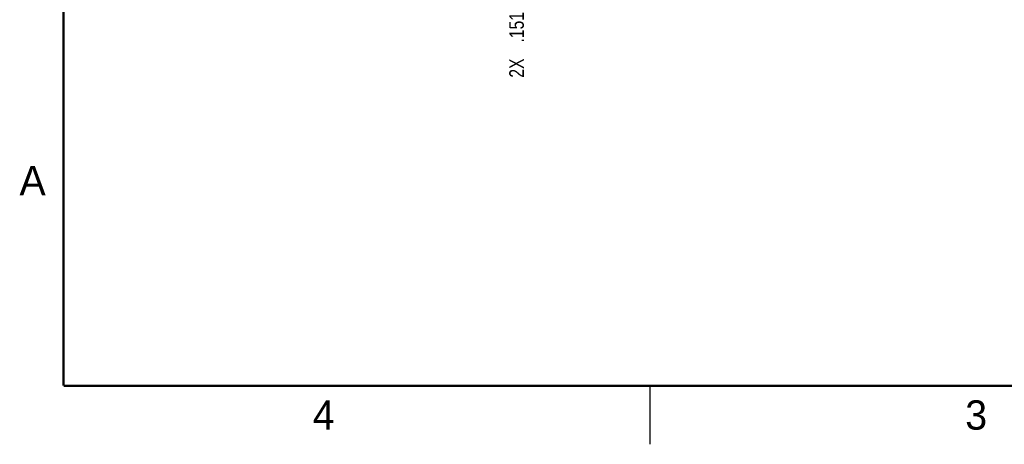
# Model space of a CAD drawing. Header units: inches. Extents: x 0 to 22, y 0 to 17.
# Tile 1 of 23: x 0.1 to 8.5, y 0 to 3.6. Entities that reach past the tile are written whole.
import ezdxf

# ---------------------------------------------------------------- set-up
doc = ezdxf.new("R2010")
doc.units = ezdxf.units.IN
doc.header["$LTSCALE"] = 1.21
doc.header["$MEASUREMENT"] = 0
doc.layers.get('0').update_dxf_attribs({"linetype": 'CONTINUOUS'})
doc.layers.add('DIMENSIONS', color=7, linetype='CONTINUOUS')
doc.styles.get("Standard").update_dxf_attribs({"font": 'txt', "width": 0.8})
doc.dimstyles.new('DIMSTYLE_1', dxfattribs={"dimtxt": 0.125, "dimasz": 0.18, "dimexe": 0.18, "dimexo": 0.0625, "dimgap": 0.09, "dimtad": 0, "dimtih": 1, "dimtoh": 1, "dimdec": 3, "dimzin": 4, "dimdsep": 46, "dimtxsty": 'STANDARD', "dimblk": '_FILLED', "dimblk1": '_FILLED', "dimblk2": '_FILLED', "dimcen": 0.09, "dimadec": 0, "dimazin": 0, "dimtp": 0.001, "dimtm": 0.001, "dimtfac": 1, "dimtdec": 3, "dimtofl": 0, "dimtmove": 0, "dimatfit": 3, "dimldrblk": '_FILLED', "dimfxl": 1, "dimtolj": 1, "dimtzin": 4, "dimarcsym": 0})

# ---------------------------------------------------------------- blocks, each defined once
blk = doc.blocks.new('*D8')
at = {"layer": 'DIMENSIONS', "color": 2, "linetype": 'CONTINUOUS'}
for p, q in [((4.1531, 6.1026), (4.1531, 4.9907)), ((4.1531, 4.9907), (4.362, 4.8448)), ((4.362, 4.8448), (4.362, 4.6146))]:
    blk.add_line(p, q, dxfattribs=at)
at = {"layer": 'DIMENSIONS', "color": 2, "linetype": 'CONTINUOUS', "width": 0.8}
for s, p in [(']', (4.4245, 4.4521)), ('3.83', (4.4245, 4.0521)), ('[', (4.4245, 3.9521)), ('.151', (4.4245, 3.4271)), ('2X ', (4.4245, 3.1271))]:
    blk.add_text(s, height=0.125, rotation=90, dxfattribs=at).set_placement(p)
blk = doc.blocks.new('_FILLED')
at = {"color": 0, "linetype": 'BYBLOCK'}
blk.add_solid([(0, 0), (-1, 0.174), (-1, -0.174)], dxfattribs=at)

msp = doc.modelspace()

# ---------------------------------------------------------------- linework, layer by layer
at = {"color": 2, "linetype": 'CONTINUOUS'}
msp.add_line((5.5, 0), (5.5, 0.5), dxfattribs=at)
at = {"color": 7, "linetype": 'CONTINUOUS', "const_width": 0.02}
for points in [[(0.5, 16.5), (0.5, 0.5)], [(0.5, 0.5), (21.5, 0.5)]]:
    msp.add_lwpolyline(points, dxfattribs=at)

# ---------------------------------------------------------------- texts
at = {"color": 2, "linetype": 'CONTINUOUS'}
for s, p in [('A', (0.125, 2.125)), ('4', (2.625, 0.125)), ('3', (8.1875, 0.125))]:
    msp.add_text(s, height=0.25, dxfattribs=at).set_placement(p)

# ---------------------------------------------------------------- dimensions: what is measured, and where the dimension line sits
at = {"layer": 'DIMENSIONS', "color": 2, "linetype": 'CONTINUOUS'}
dim = msp.add_ordinate_dim(feature_location=(4.1531, 6.1026), offset=(0.2089, -1.4879), dtype=0, origin=(4.0023, 5.2195), text='2X <>', dimstyle='DIMSTYLE_1', dxfattribs=at)
dim.commit()
dim.dimension.update_dxf_attribs({"geometry": '*D8', "text_midpoint": (4.362, 3.8396)})

doc.saveas('drawing.dxf')
